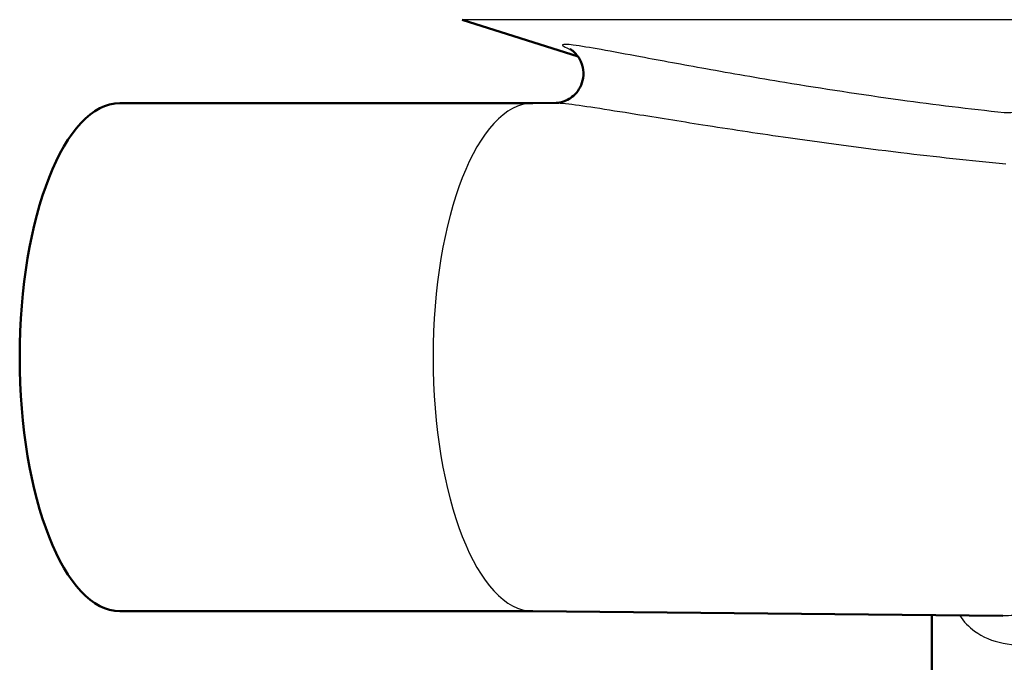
# Model space of a CAD drawing. Header units: millimetres. Extents: x 100 to 2000, y 93 to 4053.
# Tile 6 of 23: x 755 to 788, y 1505 to 1526. Entities that reach past the tile are written whole.
import ezdxf

# ---------------------------------------------------------------- set-up
doc = ezdxf.new("R2010")
doc.units = ezdxf.units.MM
doc.header["$LTSCALE"] = 10
doc.layers.add('Visible Edges(ISO)', color=7, linetype='Continuous', lineweight=50)
doc.layers.add('Visible Tangent Edges(ISO)', color=7, linetype='Continuous', lineweight=25)

msp = doc.modelspace()

# ---------------------------------------------------------------- linework, layer by layer
at = {"layer": 'Visible Edges(ISO)'}
for p, q in [((773.629, 1525.183), (769.768, 1526.413)), ((772.126, 1523.631), (758.348, 1523.631)), ((772.12, 1523.63), (772.894, 1523.638)), ((772.126, 1506.689), (758.348, 1506.689)), ((772.12, 1506.689), (787.794, 1506.54)), ((785.426, 1504.46), (785.426, 1506.563))]:
    msp.add_line(p, q, dxfattribs=at)
msp.add_ellipse((758.348, 1515.16), major_axis=(0, -8.471), ratio=0.394309, start_param=3.141593, end_param=6.283185, dxfattribs=at)
msp.add_open_spline([(773.357, 1525.436), (773.357, 1525.436), (773.357, 1525.436), (773.358, 1525.435), (773.362, 1525.433), (773.38, 1525.422), (773.4, 1525.411), (773.456, 1525.368), (773.485, 1525.345), (773.559, 1525.272), (773.602, 1525.225), (773.699, 1525.074), (773.754, 1524.972), (773.808, 1524.721), (773.816, 1524.596), (773.78, 1524.361), (773.745, 1524.255), (773.649, 1524.069), (773.589, 1523.99), (773.458, 1523.855), (773.389, 1523.805), (773.253, 1523.724), (773.192, 1523.7), (773.09, 1523.666), (773.051, 1523.657), (772.987, 1523.645), (772.963, 1523.642), (772.921, 1523.638), (772.907, 1523.638), (772.896, 1523.638), (772.895, 1523.638), (772.894, 1523.638)], degree=3, knots=[0.8779468, 0.8779468, 0.8779468, 0.8779468, 0.8797842, 0.8797842, 0.8926642, 0.8926642, 0.9113433, 0.9113433, 0.923267, 0.923267, 0.9339874, 0.9339874, 0.9438939, 0.9438939, 0.95079, 0.95079, 0.9564602, 0.9564602, 0.9623744, 0.9623744, 0.9696869, 0.9696869, 0.9793245, 0.9793245, 0.9901329, 0.9901329, 1.0018837, 1.0018837, 1.0171807, 1.0171807, 1.0198164, 1.0198164, 1.0198164, 1.0198164], dxfattribs=at)
at = {"layer": 'Visible Tangent Edges(ISO)'}
msp.add_line((850.66, 1526.413), (769.768, 1526.413), dxfattribs=at)
msp.add_ellipse((772.132, 1515.16), major_axis=(0, 8.471), ratio=0.394309, start_param=0.003744, end_param=3.137848, dxfattribs=at)
for points, knots in [([(787.845, 1523.307), (786.676, 1523.433), (785.522, 1523.575), (783.071, 1523.911), (781.779, 1524.109), (779.625, 1524.465), (778.743, 1524.619), (777.134, 1524.908), (776.398, 1525.045), (775.244, 1525.259), (774.797, 1525.342), (774.036, 1525.478), (773.712, 1525.533), (773.278, 1525.59), (773.138, 1525.601), (773.084, 1525.557), (773.176, 1525.501), (773.4, 1525.41)], [-3.055679, -3.055679, -3.055679, -3.055679, -2.646301, -2.646301, -2.171167, -2.171167, -1.827711, -1.827711, -1.51945, -1.51945, -1.306979, -1.306979, -1.11653, -1.11653, -0.965789, -0.965789, -0.821001, -0.821001, -0.821001, -0.821001]), ([(772.893, 1523.638), (772.969, 1523.639), (773.082, 1523.63), (773.476, 1523.587), (773.818, 1523.538), (774.61, 1523.418), (775.072, 1523.344), (776.26, 1523.154), (777.013, 1523.032), (778.657, 1522.775), (779.555, 1522.638), (781.745, 1522.322), (783.056, 1522.146), (785.541, 1521.847), (786.711, 1521.72), (787.895, 1521.608)], [1.019816, 1.019816, 1.019816, 1.019816, 1.11653, 1.11653, 1.306979, 1.306979, 1.51945, 1.51945, 1.827711, 1.827711, 2.171167, 2.171167, 2.646301, 2.646301, 3.055679, 3.055679, 3.055679, 3.055679]), ([(838.246, 1522.458), (838.378, 1522.5), (838.286, 1522.544), (837.46, 1522.662), (836.373, 1522.737), (833.332, 1522.875), (831.48, 1522.938), (827.938, 1523.034), (826.449, 1523.069), (824.861, 1523.102), (821.259, 1523.176), (817.144, 1523.238), (809.176, 1523.322), (805.352, 1523.348), (798.097, 1523.368), (794.668, 1523.364), (790.306, 1523.335), (789.015, 1523.323), (787.845, 1523.307)], [-22.796414, -22.796414, -22.796414, -22.796414, -22.123849, -22.123849, -21.047768, -21.047768, -20.08241, -20.08241, -19.479061, -19.479061, -19.479061, -18.110384, -18.110384, -16.903779, -16.903779, -15.696596, -15.696596, -15.131856, -15.131856, -15.131856, -15.131856]), ([(799.77, 1507.648), (798.284, 1507.664), (796.854, 1507.59), (793.675, 1507.278), (792.002, 1506.992), (789.673, 1506.661), (788.883, 1506.567), (788.044, 1506.541), (787.918, 1506.539), (787.794, 1506.54)], [4.861414, 4.861414, 4.861414, 4.861414, 5.346773, 5.346773, 6.010624, 6.010624, 6.398941, 6.398941, 6.469427, 6.469427, 6.469427, 6.469427]), ([(786.349, 1506.555), (786.496, 1506.339), (786.664, 1506.164), (787.402, 1505.622), (788.127, 1505.512), (789.65, 1505.571), (790.383, 1505.678), (792.558, 1506.05), (794.137, 1506.37), (797.163, 1506.722), (798.533, 1506.806), (799.962, 1506.789)], [-7.096529, -7.096529, -7.096529, -7.096529, -6.917154, -6.917154, -6.398941, -6.398941, -6.010624, -6.010624, -5.346773, -5.346773, -4.860541, -4.860541, -4.860541, -4.860541])]:
    msp.add_open_spline(points, degree=3, knots=knots, dxfattribs=at)

doc.saveas('drawing.dxf')
